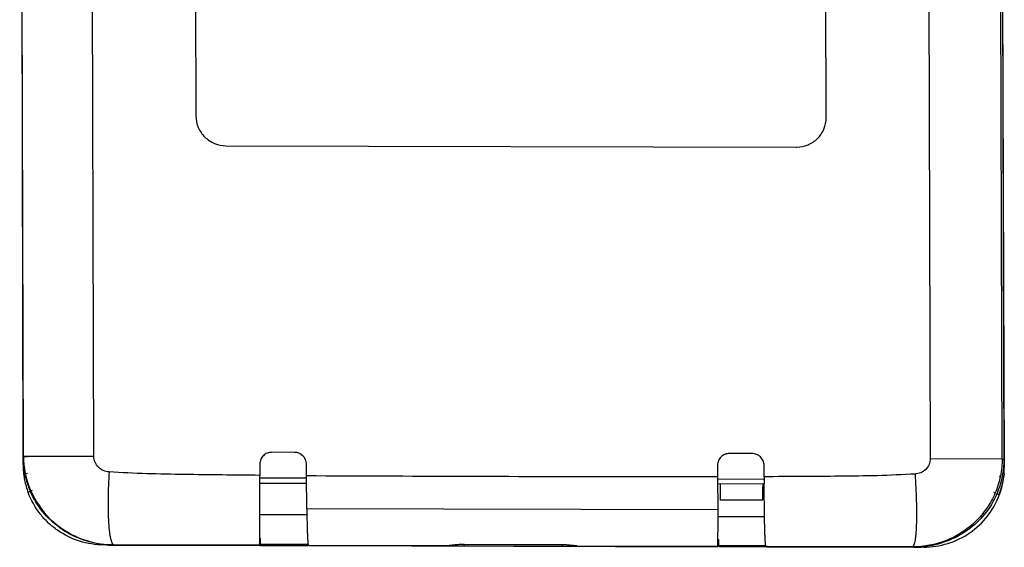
# Model space of a CAD drawing. Header units: inches. Extents: x 0 to 17, y 0 to 11.
# Tile 22 of 31: x 9.3 to 10.7, y 3.9 to 4.6. Entities that reach past the tile are written whole.
import ezdxf

# ---------------------------------------------------------------- set-up
doc = ezdxf.new("R2010")
doc.units = ezdxf.units.IN
doc.header["$LTSCALE"] = 0.935
doc.header["$MEASUREMENT"] = 0
doc.layers.get('0').update_dxf_attribs({"linetype": 'CONTINUOUS'})

msp = doc.modelspace()

# ---------------------------------------------------------------- linework, layer by layer
at = {"color": 6, "linetype": 'Continuous'}
for p, q in [((9.3366, 5.5851), (9.341, 4.0236)), ((9.3417, 4.0244), (9.3373, 5.5843)), ((10.6581, 4.0209), (10.6537, 5.5808)), ((10.6608, 4.0201), (10.6564, 5.5816)), ((9.4364, 4.0242), (9.4325, 5.4108)), ((10.5575, 5.4078), (10.5614, 4.0212)), ((10.661, 4.0093), (10.6585, 4.9117)), ((10.6611, 4.0103), (10.6589, 4.7671)), ((9.5731, 4.6993), (9.5737, 4.4815)), ((10.4214, 4.4792), (10.4208, 4.6971)), ((9.6141, 4.4417), (10.3811, 4.4397)), ((10.3811, 4.4397), (10.382, 4.4397)), ((9.7061, 4.0295), (9.6758, 4.0296)), ((10.3217, 4.0279), (10.2914, 4.028)), ((9.341, 4.0236), (9.3417, 4.0244)), ((9.3471, 4.0236), (9.341, 4.0236)), ((9.3412, 4.0128), (9.3411, 4.0187)), ((9.3417, 4.0244), (9.4364, 4.0242)), ((9.6597, 4.0138), (9.6598, 3.9986)), ((9.7223, 3.9978), (9.7223, 4.0136)), ((10.5614, 4.0212), (10.6581, 4.0209)), ((10.6581, 4.0209), (10.6608, 4.0201)), ((9.3412, 4.0128), (9.3416, 4.0128)), ((9.3432, 4.0011), (9.3419, 4.0009)), ((9.3471, 4.0011), (9.3452, 4.0008)), ((10.2753, 4.0122), (10.2754, 3.9964)), ((10.338, 3.9968), (10.3379, 4.012)), ((10.6603, 4.0093), (10.661, 4.0093)), ((10.6607, 4.0007), (10.6603, 3.9974)), ((10.6607, 4.0007), (10.6607, 4.0017)), ((10.6607, 4.0017), (10.6607, 4.0016)), ((10.661, 4.0093), (10.6611, 4.0103)), ((9.7223, 3.9948), (9.6596, 3.995)), ((9.6598, 3.9049), (9.6598, 3.9986)), ((9.7227, 3.9536), (9.7223, 3.9978)), ((10.2754, 3.9964), (10.2755, 3.9522)), ((10.338, 3.9932), (10.2754, 3.9934)), ((10.338, 3.9868), (10.338, 3.9877)), ((10.3385, 3.943), (10.338, 3.9868)), ((10.6542, 3.9978), (10.655, 3.9977)), ((10.6586, 3.9976), (10.6603, 3.9974)), ((10.6463, 3.9761), (10.6485, 3.9753)), ((10.6514, 3.9742), (10.6527, 3.9735)), ((10.6527, 3.9735), (10.6539, 3.9726)), ((10.6539, 3.9726), (10.6542, 3.972)), ((10.2755, 3.9522), (9.7227, 3.9536)), ((10.2755, 3.9522), (10.2755, 3.9412)), ((10.2755, 3.9412), (10.2754, 3.9033)), ((10.3385, 3.9411), (10.3385, 3.943)), ((9.4601, 3.905), (9.4499, 3.905)), ((9.4631, 3.9053), (9.4626, 3.9048)), ((9.4626, 3.9048), (9.6597, 3.9042)), ((9.6598, 3.9049), (9.4631, 3.9053)), ((9.6604, 3.9045), (9.6596, 3.9045)), ((9.6597, 3.9042), (9.6598, 3.9049)), ((9.6604, 3.9062), (9.7244, 3.906)), ((9.7247, 3.9047), (9.9148, 3.9042)), ((9.7247, 3.9047), (9.7265, 3.9041)), ((9.7265, 3.9041), (10.2753, 3.9026)), ((9.9148, 3.9042), (9.9143, 3.9042)), ((9.9155, 3.904), (9.9183, 3.904)), ((9.9183, 3.904), (9.9343, 3.9039)), ((10.0655, 3.9053), (9.9343, 3.9056)), ((9.9343, 3.9039), (9.9349, 3.9039)), ((9.9349, 3.9039), (9.9349, 3.9056)), ((10.0661, 3.9035), (9.9349, 3.9039)), ((10.066, 3.9053), (10.0661, 3.9035)), ((10.0661, 3.9035), (10.0826, 3.9035)), ((10.0826, 3.9035), (10.086, 3.9036)), ((10.0854, 3.9038), (10.2754, 3.9033)), ((10.0859, 3.9037), (10.0854, 3.9038)), ((10.086, 3.9036), (10.0859, 3.9037)), ((10.2754, 3.9033), (10.2753, 3.9026)), ((10.2771, 3.9028), (10.2754, 3.9028)), ((10.2771, 3.9045), (10.3401, 3.9044)), ((10.3422, 3.9031), (10.3404, 3.9031)), ((10.3421, 3.9024), (10.3404, 3.9031)), ((10.3421, 3.9024), (10.5394, 3.9019)), ((10.5373, 3.9025), (10.3422, 3.9031)), ((10.5391, 3.9019), (10.5373, 3.9025)), ((10.5394, 3.9019), (10.5391, 3.9019))]:
    msp.add_line(p, q, dxfattribs=at)
at = {"color": 7, "linetype": 'Continuous'}
for p, q in [((9.7224, 3.9875), (9.6598, 3.9877)), ((10.338, 3.9868), (10.2754, 3.987)), ((10.2793, 3.9652), (10.2793, 3.987)), ((10.3359, 3.9651), (10.2793, 3.9652)), ((9.6599, 3.9461), (9.7228, 3.9459)), ((10.2755, 3.9434), (10.3385, 3.9433)), ((9.6605, 3.9135), (9.6599, 3.9135)), ((10.2771, 3.9119), (10.2755, 3.9119)), ((9.6604, 3.9045), (9.6605, 3.905)), ((9.6608, 3.904), (9.6604, 3.9045)), ((9.6605, 3.905), (9.6605, 3.9064)), ((9.7242, 3.9039), (9.6608, 3.904)), ((9.7251, 3.9043), (9.7242, 3.9039)), ((9.725, 3.9045), (9.7251, 3.9043)), ((10.2771, 3.9033), (10.2771, 3.9048)), ((10.2771, 3.9028), (10.2771, 3.9033)), ((10.2774, 3.9024), (10.2771, 3.9028)), ((10.3409, 3.9022), (10.2774, 3.9024)), ((10.3416, 3.9026), (10.3409, 3.9022))]:
    msp.add_line(p, q, dxfattribs=at)
at = {"color": 6, "linetype": 'Continuous'}
for centre, radius, start, end in [((9.4579, 4.024), 0.117, 180.1691, 191.6195), ((10.5442, 4.0198), 0.1166, 348.6857, 0.1555), ((9.4468, 4.0131), 0.1057, 180.1457, 184.4709), ((9.4447, 4.0129), 0.1036, 184.4872, 186.6558), ((9.4481, 4.0133), 0.1069, 186.6479, 187.0418), ((10.5556, 4.009), 0.1054, 355.4746, 0.179), ((10.5562, 4.01), 0.1049, 355.6922, 358.5764), ((10.5567, 4.01), 0.1043, 358.5778, 359.6017), ((10.557, 4.01), 0.1041, 359.6018, 0.1626), ((14.4164, 4.0083), 4.0784, 180.1612, 180.2888), ((10.5553, 4.0091), 0.1057, 339.4192, 353.2265), ((10.5559, 4.0101), 0.1052, 339.9808, 352.6745), ((10.5558, 4.0101), 0.1053, 352.6942, 353.1126), ((10.5564, 4.009), 0.1046, 353.2474, 353.6673), ((9.4496, 4.0136), 0.1085, 199.383, 200.5941), ((9.458, 4.0241), 0.117, 202.8956, 203.6069), ((9.4581, 4.0242), 0.1172, 203.6068, 203.8328), ((10.5456, 4.02), 0.1153, 336.2071, 336.4447), ((10.5457, 4.0199), 0.1151, 336.4446, 337.1134), ((12.2241, 3.9913), 2.5016, 180.8615, 181.1143), ((9.463, 4.0292), 0.1244, 263.948, 269.8355), ((10.5394, 4.0264), 0.1245, 269.9847, 275.9176)]:
    msp.add_arc(centre, radius, start, end, dxfattribs=at)
at = {"color": 7, "linetype": 'Continuous'}
for centre, radius, start, end in [((9.2835, 3.9095), 0.377, 0.2545, 0.6123), ((9.2025, 3.909), 0.458, 359.9512, 0.2679), ((9.3792, 3.9087), 0.2813, 359.5295, 359.9815), ((9.9001, 3.9079), 0.377, 0.2545, 0.6123), ((9.8191, 3.9074), 0.458, 359.9512, 0.2679), ((9.9958, 3.9071), 0.2813, 359.5295, 359.9815)]:
    msp.add_arc(centre, radius, start, end, dxfattribs=at)
at = {"color": 6, "linetype": 'Continuous'}
for points, knots in [([(9.5737, 4.4815), (9.5737, 4.4763), (9.5759, 4.4657), (9.585, 4.4526), (9.5984, 4.4438), (9.6089, 4.4418), (9.6141, 4.4417)], [0, 0, 0, 0, 0.249981, 0.499953, 0.749947, 1, 1, 1, 1]), ([(10.382, 4.4397), (10.3871, 4.4398), (10.3974, 4.4419), (10.4105, 4.4507), (10.4194, 4.4637), (10.4214, 4.4741), (10.4214, 4.4792)], [0, 0, 0, 0, 0.250004, 0.499955, 0.749945, 1, 1, 1, 1]), ([(9.6758, 4.0296), (9.6737, 4.0296), (9.6695, 4.0288), (9.6642, 4.0253), (9.6605, 4.0201), (9.6597, 4.0159), (9.6597, 4.0138)], [0, 0, 0, 0, 0.250076, 0.500068, 0.750024, 1, 1, 1, 1]), ([(9.7223, 4.0136), (9.7223, 4.0157), (9.7214, 4.0199), (9.7178, 4.0252), (9.7124, 4.0287), (9.7082, 4.0295), (9.7061, 4.0295)], [0, 0, 0, 0, 0.249968, 0.499931, 0.749932, 1, 1, 1, 1]), ([(10.2914, 4.028), (10.2893, 4.028), (10.2851, 4.0272), (10.2798, 4.0237), (10.2762, 4.0184), (10.2753, 4.0142), (10.2753, 4.0122)], [0, 0, 0, 0, 0.250022, 0.499994, 0.749972, 1, 1, 1, 1]), ([(10.3379, 4.012), (10.3379, 4.0141), (10.337, 4.0183), (10.3334, 4.0236), (10.328, 4.0271), (10.3238, 4.0279), (10.3217, 4.0279)], [0, 0, 0, 0, 0.250038, 0.500029, 0.749998, 1, 1, 1, 1]), ([(9.3417, 4.0244), (9.3417, 4.0088), (9.3483, 3.9772), (9.3756, 3.9377), (9.4159, 3.9115), (9.4475, 3.9053), (9.4631, 3.9053)], [0, 0, 0, 0, 0.249914, 0.499891, 0.74993, 1, 1, 1, 1]), ([(9.4569, 4.0032), (9.4542, 4.0034), (9.4489, 4.0047), (9.4421, 4.0093), (9.4375, 4.0161), (9.4364, 4.0215), (9.4364, 4.0242)], [0, 0, 0, 0, 0.250071, 0.500105, 0.750011, 1, 1, 1, 1]), ([(10.6581, 4.0209), (10.6581, 4.0131), (10.6566, 3.9974), (10.6496, 3.9748), (10.6382, 3.9542), (10.623, 3.936), (10.6045, 3.9214), (10.5766, 3.9069), (10.5529, 3.9024), (10.5373, 3.9025)], [0, 0, 0, 0, 0.125145, 0.250285, 0.375429, 0.500565, 0.625711, 0.75085, 1, 1, 1, 1]), ([(10.5614, 4.0212), (10.5614, 4.0185), (10.5603, 4.0131), (10.5557, 4.0063), (10.549, 4.0017), (10.5436, 4.0005), (10.541, 4.0003)], [0, 0, 0, 0, 0.250118, 0.500063, 0.750026, 1, 1, 1, 1]), ([(9.3419, 4.0002), (9.3422, 3.9983), (9.3433, 3.9906), (9.3453, 3.9831), (9.3473, 3.9776)], [0, 0, 0, 0, 0.251487, 1, 1, 1, 1]), ([(9.3434, 4.0004), (9.3437, 3.9985), (9.3455, 3.9911), (9.3479, 3.9838), (9.3502, 3.9786)], [0, 0, 0, 0, 0.251683, 1, 1, 1, 1]), ([(9.4569, 4.0032), (9.4561, 3.9913), (9.4552, 3.9683), (9.4555, 3.9411), (9.457, 3.9241), (9.458, 3.9168), (9.4589, 3.9127), (9.4598, 3.9095), (9.4609, 3.907), (9.4622, 3.9054), (9.4631, 3.9053)], [0, 0, 0, 0, 0.360285, 0.69276, 0.821233, 0.872555, 0.914687, 0.947592, 0.971933, 1, 1, 1, 1]), ([(9.6598, 3.9986), (9.6428, 3.9987), (9.609, 3.9992), (9.5583, 3.9996), (9.5075, 4.0006), (9.4738, 4.0022), (9.4569, 4.0032)], [0, 0, 0, 0, 0.250045, 0.500069, 0.750048, 1, 1, 1, 1]), ([(10.541, 4.0003), (10.5241, 3.9994), (10.4903, 3.9979), (10.4395, 3.9973), (10.3888, 3.9971), (10.3549, 3.9968), (10.338, 3.9968)], [0, 0, 0, 0, 0.249917, 0.499885, 0.74992, 1, 1, 1, 1]), ([(10.541, 4.0003), (10.5418, 3.9884), (10.5427, 3.9706), (10.543, 3.9477), (10.5428, 3.9324), (10.5422, 3.9212), (10.5414, 3.914), (10.5407, 3.9099), (10.54, 3.9067), (10.5392, 3.9043), (10.5381, 3.9025), (10.5373, 3.9025)], [0, 0, 0, 0, 0.362377, 0.538759, 0.696517, 0.825295, 0.876575, 0.918502, 0.950995, 0.974646, 1, 1, 1, 1]), ([(10.2754, 3.9964), (10.2293, 3.9964), (10.0449, 3.9966), (9.8606, 3.9972), (9.7223, 3.9978)], [0, 0, 0, 0, 0.249933, 1, 1, 1, 1]), ([(10.6518, 3.9751), (10.6526, 3.9769), (10.6553, 3.9839), (10.6574, 3.9913), (10.6585, 3.9969)], [0, 0, 0, 0, 0.247913, 1, 1, 1, 1]), ([(9.348, 3.9755), (9.348, 3.9756), (9.3481, 3.976), (9.349, 3.9767), (9.3499, 3.9772), (9.3506, 3.9776)], [0, 0, 0, 0, 0.111831, 0.313318, 1, 1, 1, 1]), ([(9.4499, 3.905), (9.4387, 3.9051), (9.4165, 3.9085), (9.3916, 3.9209), (9.3746, 3.9347), (9.36, 3.9508), (9.3519, 3.9653), (9.348, 3.9755)], [0, 0, 0, 0, 0.2545, 0.504158, 0.627932, 0.751477, 1, 1, 1, 1]), ([(9.3501, 3.9786), (9.3502, 3.9785), (9.3506, 3.9783), (9.3518, 3.9783), (9.3529, 3.9785), (9.3537, 3.9788)], [0, 0, 0, 0, 0.103947, 0.302653, 1, 1, 1, 1]), ([(9.4499, 3.9055), (9.4391, 3.9066), (9.4181, 3.9117), (9.3897, 3.927), (9.3664, 3.9489), (9.3552, 3.9671), (9.3509, 3.9768)], [0, 0, 0, 0, 0.254387, 0.503617, 0.750651, 1, 1, 1, 1]), ([(10.6511, 3.9734), (10.6468, 3.9638), (10.6356, 3.9456), (10.6123, 3.9238), (10.584, 3.9087), (10.563, 3.9037), (10.5522, 3.9026)], [0, 0, 0, 0, 0.249541, 0.496449, 0.745474, 1, 1, 1, 1]), ([(10.5523, 3.9021), (10.5634, 3.9021), (10.5856, 3.9054), (10.6155, 3.92), (10.6396, 3.9426), (10.6504, 3.9618), (10.6542, 3.972)], [0, 0, 0, 0, 0.255009, 0.504662, 0.751254, 1, 1, 1, 1]), ([(9.7229, 3.9426), (9.723, 3.9398), (9.7231, 3.9346), (9.7233, 3.9272), (9.7235, 3.9207), (9.7237, 3.9153), (9.7239, 3.9115), (9.7241, 3.909), (9.7242, 3.9075), (9.7243, 3.9064), (9.7244, 3.9055), (9.7245, 3.9051), (9.7246, 3.9048), (9.7247, 3.9047)], [0, 0, 0, 0, 0.218569, 0.414574, 0.585483, 0.729139, 0.843707, 0.88958, 0.927607, 0.957628, 0.979607, 0.993612, 1, 1, 1, 1]), ([(10.3404, 3.9031), (10.3403, 3.9031), (10.3402, 3.9034), (10.3401, 3.9039), (10.34, 3.9047), (10.3398, 3.9058), (10.3397, 3.9073), (10.3396, 3.9098), (10.3393, 3.9136), (10.3391, 3.9191), (10.3389, 3.9256), (10.3387, 3.933), (10.3386, 3.9383), (10.3385, 3.9411)], [0, 0, 0, 0, 0.006186, 0.020037, 0.041897, 0.071799, 0.109697, 0.155453, 0.269906, 0.413699, 0.584871, 0.781188, 1, 1, 1, 1]), ([(9.9343, 3.9056), (9.9321, 3.9056), (9.9279, 3.9055), (9.9222, 3.9051), (9.9179, 3.9046), (9.9156, 3.9043), (9.9148, 3.9042)], [0, 0, 0, 0, 0.337469, 0.639219, 0.869899, 1, 1, 1, 1]), ([(10.0853, 3.9038), (10.0844, 3.9038), (10.082, 3.9041), (10.0777, 3.9046), (10.0719, 3.9051), (10.0677, 3.9053), (10.0655, 3.9053)], [0, 0, 0, 0, 0.134423, 0.364168, 0.664726, 1, 1, 1, 1])]:
    msp.add_open_spline(points, degree=3, knots=knots, dxfattribs=at)
at = {"color": 7, "linetype": 'Continuous'}
msp.add_open_spline([(10.3362, 3.9868), (10.3362, 3.9868), (10.3362, 3.9868), (10.3362, 3.9867), (10.3362, 3.9866), (10.3362, 3.9864), (10.3362, 3.9862), (10.3361, 3.9859), (10.3361, 3.9856), (10.3361, 3.985), (10.3361, 3.9842), (10.336, 3.9831), (10.336, 3.9818), (10.336, 3.9804), (10.336, 3.9788), (10.336, 3.9771), (10.3359, 3.9753), (10.3359, 3.9727), (10.3359, 3.9692), (10.3359, 3.9665), (10.3359, 3.9651)], degree=3, knots=[0, 0, 0, 0, 0.001494, 0.005214, 0.011292, 0.019739, 0.030541, 0.043672, 0.059104, 0.076799, 0.1188, 0.16928, 0.227755, 0.293656, 0.366343, 0.445113, 0.529214, 0.617834, 0.80518, 1, 1, 1, 1], dxfattribs=at)

doc.saveas('drawing.dxf')
